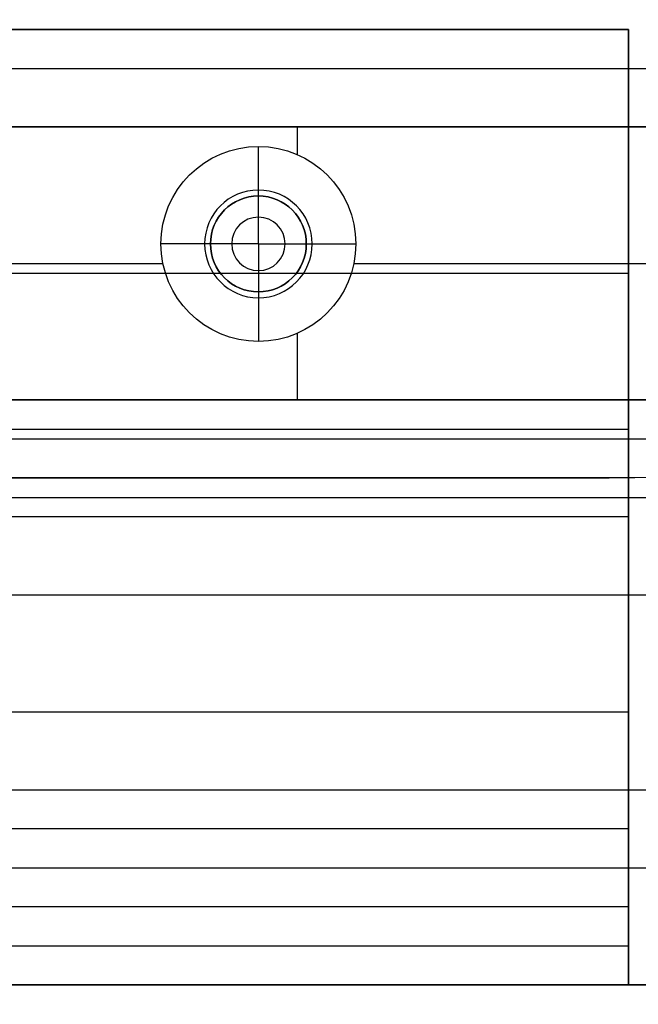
# Model space of a CAD drawing. Header units: millimetres. Extents: x -645 to 645, y -195 to 195.
# Tile 61 of 87: x 435 to 451, y -65 to -39. Entities that reach past the tile are written whole.
import ezdxf

# ---------------------------------------------------------------- set-up
doc = ezdxf.new("R2010")
doc.units = ezdxf.units.MM
doc.header["$MEASUREMENT"] = 0
doc.layers.add('Predefinito', color=7, linetype='Continuous', true_color=0x000000)

# ---------------------------------------------------------------- blocks, each defined once
blk = doc.blocks.new('062000094731')
at = {"layer": 'Predefinito'}
blk.add_line((-450, 51, 2), (450, 51, 2), dxfattribs=at)
for centre, radius in [((450, 0, 2), 195), ((450, 0, 4), 193), ((450, 0), 193), ((450, 0, 4), 51), ((450, 0), 51), ((450, 0, 2), 51)]:
    blk.add_arc(centre, radius, 270, 90, dxfattribs=at)
for points in [[(450, 51, 4), (0, 51, 4), (-450, 51, 4)], [(450, 51), (0, 51), (-450, 51)], [(450, 51), (450, 51, 2), (450, 51, 4)]]:
    blk.add_open_spline(points, degree=2, dxfattribs=at)
blk = doc.blocks.new('156000095064')
at = {"layer": 'Predefinito'}
for p, q in [((-64, 451, 3), (-64, -451, 3)), ((-64, -451, 2.5), (-64, 451, 2.5)), ((-59, -451, 2), (-59, 451, 2)), ((-54, -451, 2.5), (-54, 451, 2.5)), ((-51.5, -451, 3), (-51.5, 451, 3)), ((-50, -451, 6), (-50, 451, 6)), ((-49, -451, -0.25), (-49, 451, -0.25)), ((-45.5, 443.449, -2), (-45.5, 451, -2)), ((-42, -451, 0.25), (-42, 451, 0.25)), ((-40.5, -451, 3), (-40.5, 451, 3)), ((-45, 442.229, -0.729), (-45, 443.5, -2)), ((-45, 441, 5), (-45, 442.229, 4.261)), ((-45, 442.229, 4.261), (-45, 442.229, -0.729)), ((-49, 442, -2), (-47.291, 442, -2)), ((-42.709, 442, -2), (-42, 442, -2)), ((-46.23, 441, -0.729), (-47.5, 441, -2)), ((-46.23, 441, 4.261), (-46.23, 441, -0.729)), ((-45, 441, 5), (-46.23, 441, 4.261)), ((-45, 441, 5), (-43.77, 441, 4.261)), ((-45, 441, 5), (-45, 439.771, 4.261)), ((-43.77, 441, -0.73), (-42.5, 441, -2)), ((-43.77, 441, 4.261), (-43.77, 441, -0.729)), ((-45, 439.771, 4.261), (-45, 439.771, -0.729)), ((-45, 439.771, -0.729), (-45, 438.5, -2)), ((-45.5, 433, -2), (-45.5, 438.551, -2))]:
    blk.add_line(p, q, dxfattribs=at)
for centre, radius in [((-45, 441, -0.881), 1.381), ((-45, 441, 1.766), 1.23), ((-45, 441, 4.588), 0.686)]:
    blk.add_circle(centre, radius, dxfattribs=at)
for centre, radius, start, end in [((-45, 441, -2), 2.5, 0, 180), ((-45, 441, 4.261), 1.23, 0, 180), ((-45, 441, -0.73), 1.23, 0, 180), ((-45, 441, -2), 2.5, 180, 0), ((-45, 441, 4.261), 1.23, 180, 0), ((-45, 441, -0.73), 1.23, 180, 0)]:
    blk.add_arc(centre, radius, start, end, dxfattribs=at)
for points in [[(-64, -451, 2), (-64, 0, 2), (-64, 451, 2)], [(-61, -451, 6), (-61, 0, 6), (-61, 451, 6)], [(-54, -451, 2), (-54, 0, 2), (-54, 451, 2)], [(-54, -451, 3), (-54, 0, 3), (-54, 451, 3)], [(-49, 451, 3), (-49, 0, 3), (-49, -451, 3)], [(-49, 433, -2), (-49, 442, -2), (-49, 451, -2)], [(-42, 451, -2), (-42, 442, -2), (-42, 433, -2)], [(-42, -451, 3), (-42, 0, 3), (-42, 451, 3)]]:
    blk.add_open_spline(points, degree=2, dxfattribs=at)
blk = doc.blocks.new('156000096064')
at = {"layer": 'Predefinito'}
for p, q in [((-64, -450.5, -2.5), (-64, 450.5, -2.5)), ((-63.708, 450.5, -4.5), (-39.5, 450.5, -4.5)), ((-63.002, -450.5, -2), (-63.002, 450.5, -2)), ((-57.002, -450.5, -3.249), (-57.002, 450.5, -3.249)), ((-51.75, 450.5, -4.498), (-51.75, 450.5, -7)), ((-49.75, -450.5, -7), (-49.75, 450.5, -7)), ((-45.75, 431.581, -4.498), (-45.75, 450.5, -4.498))]:
    blk.add_line(p, q, dxfattribs=at)
at = {"layer": 'Predefinito', "extrusion": (0, 1, 0)}
blk.add_arc((60, -3, 450.5), 4, 270, 0, dxfattribs=at)
at = {"layer": 'Predefinito'}
for points in [[(-64, 450.5, -2), (-64, 0, -2), (-64, -450.5, -2)], [(-64, 450.5, -3), (-64, 450.5, -2.5), (-64, 450.5, -2)], [(-64, -450.5, -3), (-64, 0, -3), (-64, 450.5, -3)], [(-64, 450.5, -2), (-63.002, 450.5, -2), (-62.004, 450.5, -2)], [(-62.004, 450.5, -2), (-62.004, 0, -2), (-62.004, -450.5, -2)], [(-52, 450.5, -4.498), (-57.002, 450.5, -3.249), (-62.004, 450.5, -2)], [(-39.5, 450.5, -7), (-49.75, 450.5, -7), (-60, 450.5, -7)], [(-60, 450.5, -7), (-60, 0, -7), (-60, -450.5, -7)], [(-39.5, 450.5, -4.498), (-45.75, 450.5, -4.498), (-52, 450.5, -4.498)], [(-52, 450.5, -4.498), (-52, 0, -4.498), (-52, -450.5, -4.498)], [(-39.5, 450.5, -7), (-39.5, 0, -7), (-39.5, -450.5, -7)], [(-39.5, 450.5, -4.498), (-39.5, 450.5, -5.749), (-39.5, 450.5, -7)], [(-39.5, 434.5, -4.498), (-39.5, 442.5, -4.498), (-39.5, 450.5, -4.498)]]:
    blk.add_open_spline(points, degree=2, dxfattribs=at)
blk = doc.blocks.new('Assem1')
at = {"layer": 'Predefinito', "extrusion": (-5.55112e-17, 0, -1), "rotation": 180}
blk.add_blockref('062000094731', (0, 0, 600), dxfattribs=at)
at = {"layer": 'Predefinito', "extrusion": (-2.22045e-16, 1.06532e-15, -1), "rotation": 90.00000000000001}
blk.add_blockref('156000095064', (0, 0, 601), dxfattribs=at)
at = {"layer": 'Predefinito', "extrusion": (-2.22045e-16, 1.06909e-15, -1), "rotation": 90.00000000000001}
blk.add_blockref('156000096064', (0, 0, 602), dxfattribs=at)

msp = doc.modelspace()

# ---------------------------------------------------------------- block references
at = {"layer": 'Predefinito'}
msp.add_blockref('Assem1', (0, 0), dxfattribs=at)

doc.saveas('drawing.dxf')
